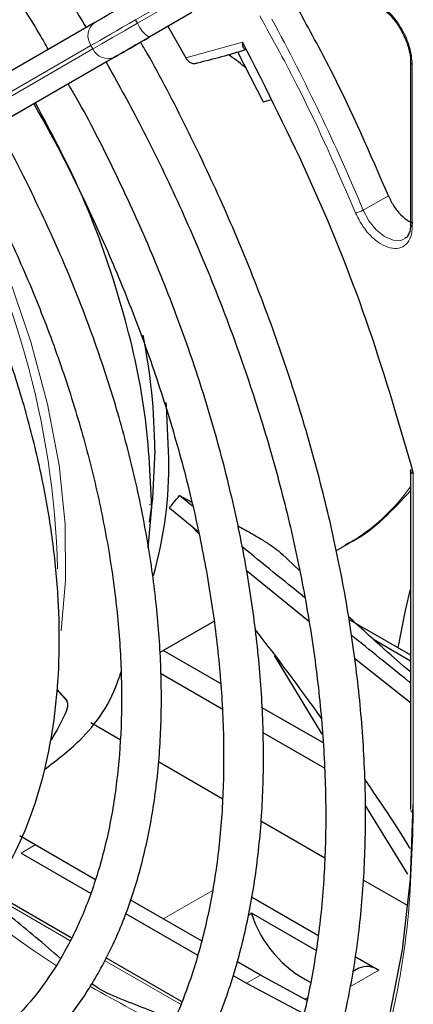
# Paper-space layout 'Blatt2' of a CAD drawing. Header units: millimetres. Extents: x 5 to 418, y 2 to 292.
# Tile 64 of 124: x 106.1 to 109.39, y 210.7 to 218.94. Entities that reach past the tile are written whole.
import ezdxf

# ---------------------------------------------------------------- set-up
doc = ezdxf.new("R2010")
doc.units = ezdxf.units.MM

psp = doc.layouts.new('Blatt2')

# ---------------------------------------------------------------- linework, layer by layer
at = {"color": 7, "linetype": 'Continuous', "lineweight": 18}
for p, q in [((107.0703, 218.9375), (107.4209, 219.1399)), ((107.4376, 219.1111), (107.087, 218.9087)), ((107.184, 218.7914), (107.5346, 218.9938)), ((107.087, 218.9087), (107.0703, 218.9375)), ((102.7, 216.4138), (106.6966, 218.7217)), ((106.6966, 218.7217), (106.7132, 218.6928)), ((107.4906, 218.6179), (107.965, 218.7502)), ((106.7132, 218.6928), (102.7167, 216.3849)), ((102.8978, 216.3163), (106.8943, 218.6242)), ((109.3861, 218.5632), (109.3861, 217.2076)), ((108.9751, 217.3452), (109.1862, 217.4633)), ((109.3946, 215.1412), (109.3946, 212.3051)), ((107.1835, 214.8818), (107.2061, 214.8737)), ((106.2295, 212.0355), (106.1117, 211.9675)), ((107.3021, 211.4163), (107.711, 211.6524)), ((105.849, 211.6248), (106.5202, 211.2373)), ((108.0391, 211.4616), (108.0124, 211.4462)), ((106.8102, 211.0699), (107.445, 210.7034)), ((109.1051, 210.9877), (108.8641, 210.8486)), ((108.1152, 210.947), (107.9973, 210.879))]:
    psp.add_line(p, q, dxfattribs=at)
at = {"color": 7, "linetype": 'Continuous', "lineweight": 25}
for p, q in [((107.5394, 218.9967), (107.1888, 218.7942)), ((106.7276, 218.9128), (102.7311, 216.6049)), ((107.3409, 218.882), (107.4906, 218.6179)), ((106.9179, 218.6378), (102.9213, 216.3299)), ((107.924, 218.6698), (108.1378, 218.2516)), ((109.3715, 218.584), (109.3715, 217.2277)), ((108.1378, 218.2516), (108.1998, 218.2682)), ((109.3705, 217.2288), (109.37, 217.2169)), ((109.3701, 215.1757), (109.3701, 212.3391)), ((107.438, 214.9585), (107.5396, 214.9018)), ((107.5466, 214.8697), (107.438, 214.9584)), ((107.1752, 214.5169), (107.2061, 214.8611)), ((107.3544, 214.8557), (107.5923, 214.6608)), ((107.5969, 214.6397), (107.5323, 214.7063)), ((108.7461, 214.4963), (108.8573, 214.5605)), ((108.4439, 214.3292), (108.2924, 214.4738)), ((107.9947, 214.3341), (108.5176, 213.9101)), ((107.2752, 213.6472), (107.7265, 213.9077)), ((108.853, 213.9229), (109.3701, 213.6244)), ((109.0599, 213.7558), (109.3701, 213.5767)), ((107.7811, 213.3849), (107.3011, 213.6621)), ((108.6327, 212.961), (108.2338, 213.6201)), ((108.9036, 213.5987), (109.3701, 213.2257)), ((106.9388, 213.4529), (106.9482, 213.4583)), ((107.2787, 213.4708), (107.7933, 213.1738)), ((106.4936, 213.2403), (106.41, 213.3369)), ((106.4102, 213.3393), (106.4917, 213.2491)), ((108.6367, 212.891), (108.1252, 213.1863)), ((106.6955, 213.0591), (106.9396, 212.9181)), ((108.1361, 212.9759), (108.6487, 212.68)), ((107.2609, 212.7326), (107.7947, 212.4245)), ((109.3488, 211.7919), (108.9938, 212.366)), ((108.1176, 212.238), (108.6537, 211.9286)), ((106.2295, 212.0355), (106.0999, 212.112)), ((106.1117, 211.9675), (106.692, 211.6325)), ((106.7343, 211.7441), (106.2295, 212.0355)), ((108.9773, 211.7418), (109.3481, 211.5277)), ((106.5311, 211.258), (105.8635, 211.6434)), ((107.6206, 211.2325), (107.0245, 211.5766)), ((108.0393, 211.6029), (108.596, 211.2816)), ((106.9847, 211.4635), (107.5865, 211.1161)), ((108.0364, 211.4685), (108.5773, 211.1563)), ((107.4539, 210.7253), (106.8204, 211.091)), ((108.1152, 210.947), (107.9178, 211.0609)), ((108.9075, 211.1017), (109.1051, 210.9877)), ((108.9385, 211.0042), (108.8856, 210.9736)), ((107.8867, 210.9428), (107.9973, 210.879)), ((108.5018, 210.7385), (108.1152, 210.947)), ((107.9973, 210.879), (108.4819, 210.6222)), ((108.5052, 210.754), (108.4892, 210.7448))]:
    psp.add_line(p, q, dxfattribs=at)
at = {"color": 7, "linetype": 'Continuous', "lineweight": 25, "flags": 128}
for points in [[(107.0173, 219.0801), (106.9744, 219.0553), (106.9327, 219.0313), (106.8925, 219.0081), (106.8543, 218.986), (106.8183, 218.9652), (106.785, 218.946), (106.7547, 218.9285), (106.7276, 218.9128)], [(106.8943, 218.6242), (106.9214, 218.6398), (106.9517, 218.6573), (106.985, 218.6765), (107.021, 218.6973), (107.0592, 218.7194), (107.0994, 218.7426), (107.1411, 218.7667), (107.184, 218.7914)], [(107.1888, 218.7942), (107.1488, 218.7711), (107.1097, 218.7486), (107.0721, 218.7269), (107.0364, 218.7062), (107.0027, 218.6868), (106.9716, 218.6688), (106.9432, 218.6524), (106.9179, 218.6378)], [(107.3491, 215.2684), (107.3284, 215.707), (107.3256, 215.7357)], [(107.2313, 215.3364), (107.2105, 214.9295), (107.1843, 214.7343)], [(109.267, 213.6839), (109.328, 213.9959), (109.3701, 214.1734)], [(106.4917, 213.2491), (106.492, 213.248), (106.4922, 213.2469), (106.4924, 213.2458), (106.4927, 213.2447), (106.4929, 213.2436), (106.4931, 213.2425), (106.4934, 213.2414), (106.4936, 213.2403)], [(109.3894, 212.3698), (109.3673, 211.7492), (109.3013, 211.1581), (109.1917, 210.6003), (109.0393, 210.0793), (108.8451, 209.5986), (108.6103, 209.1613), (108.3363, 208.7701), (108.0251, 208.4277), (107.6786, 208.1362)]]:
    psp.add_lwpolyline(points, dxfattribs=at)
at = {"color": 7, "linetype": 'Continuous', "lineweight": 18, "flags": 128}
for points in [[(106.6966, 218.7217), (106.7315, 218.7419), (106.7706, 218.7645), (106.8136, 218.7893), (106.86, 218.8161), (106.9094, 218.8446), (106.9612, 218.8745), (107.015, 218.9056), (107.0703, 218.9375)], [(107.087, 218.9087), (107.0317, 218.8767), (106.9779, 218.8456), (106.926, 218.8157), (106.8767, 218.7872), (106.8303, 218.7604), (106.7873, 218.7356), (106.7482, 218.713), (106.7132, 218.6928)], [(106.4465, 213.8268), (106.4844, 214.2481), (106.4796, 214.7192), (106.4292, 215.213), (106.3338, 215.7233), (106.1945, 216.2436), (106.0132, 216.7673), (105.7922, 217.2876), (105.5343, 217.7979), (105.5172, 217.8289)], [(109.3252, 217.1071), (109.2888, 217.0916), (109.2246, 217.0933), (109.154, 217.1238), (109.0843, 217.1802), (109.0225, 217.2566), (108.9751, 217.3452)], [(105.7489, 211.4806), (106.2062, 211.157), (106.4089, 211.0251)]]:
    psp.add_lwpolyline(points, dxfattribs=at)
at = {"color": 7, "linetype": 'Continuous', "lineweight": 18}
for centre, radius, start, end in [((106.8096, 218.8014), 0.1383, 126.35124, 215.18509), ((107.3138, 218.9975), 0.2436, 201.40084, 237.78978), ((92.0119, 210.2096), 18.4029, 22.81394, 28.326), ((106.8388, 218.7509), 0.1384, 204.8163, 293.64307), ((99.1372, 214.1515), 7.2829, 1.52989, 29.95859), ((108.0282, 215.9799), 1.6438, 300.29024, 324.72127), ((109.4104, 212.3422), 0.0404, 184.43368, 246.88646), ((111.0321, 218.2412), 8.5691, 239.58362, 244.68034)]:
    psp.add_arc(centre, radius, start, end, dxfattribs=at)
at = {"color": 7, "linetype": 'Continuous', "lineweight": 25}
for centre, radius, start, end in [((106.2269, 224.3574), 5.9381, 283.25268, 287.31096), ((102.0917, 215.2983), 5.1397, 0.42479, 11.23272), ((103.8888, 215.2248), 3.4606, 344.28764, 0.7207), ((104.3965, 214.1101), 2.3037, 328.71047, 334.97582), ((107.5369, 211.2747), 0.5358, 20.41682, 21.20649), ((108.9713, 211.7642), 0.9801, 197.98589, 243.64688), ((109.0074, 210.8505), 0.1684, 54.53278, 114.15676)]:
    psp.add_arc(centre, radius, start, end, dxfattribs=at)
for points, knots in [([(97.5238, 224.0323), (97.6123, 224.0852), (97.8136, 224.2058), (98.1584, 224.3395), (98.5502, 224.442), (98.9638, 224.4954), (99.3955, 224.5015), (99.8431, 224.4598), (100.3039, 224.3709), (100.7756, 224.2352), (101.2556, 224.0535), (101.7034, 223.8443), (102.0763, 223.6415), (102.4495, 223.4176), (102.8603, 223.1438), (103.3449, 222.7784), (103.8232, 222.3747), (104.2923, 221.9351), (104.7496, 221.4619), (105.1923, 220.958), (105.6181, 220.4262), (106.0234, 219.869), (106.3714, 219.3502), (106.5726, 219.0108), (106.6553, 218.8711)], [0, 0, 0, 0, 0.03829, 0.087164, 0.135963, 0.1846, 0.233039, 0.281292, 0.329395, 0.377392, 0.425324, 0.47322, 0.50993, 0.535066, 0.582938, 0.63083, 0.678736, 0.726658, 0.774594, 0.822544, 0.870506, 0.918477, 0.966454, 1, 1, 1, 1]), ([(106.3402, 218.6891), (106.3163, 218.7311), (106.1829, 218.9649), (105.9145, 219.3743), (105.5368, 219.9123), (105.1358, 220.4251), (104.7169, 220.9111), (104.2819, 221.3669), (103.8336, 221.7896), (103.3749, 222.1766), (102.9084, 222.5254), (102.5428, 222.7644), (102.2508, 222.9374), (101.9585, 223.099), (101.5601, 223.2911), (101.0906, 223.4733), (100.6274, 223.6085), (100.1735, 223.6954), (99.7322, 223.7335), (99.3065, 223.7222), (98.8992, 223.6625), (98.5147, 223.5523), (98.2006, 223.4233), (98.0263, 223.3132), (97.9623, 223.2727)], [0, 0, 0, 0, 0.0111615, 0.0621067, 0.1130557, 0.1640123, 0.2149803, 0.2659635, 0.3169654, 0.3679893, 0.4190375, 0.4701108, 0.4867916, 0.5137069, 0.5648056, 0.6159236, 0.6670219, 0.7180662, 0.7690111, 0.8198042, 0.870398, 0.9207687, 0.9709344, 1, 1, 1, 1]), ([(109.1005, 219.0556), (109.1173, 219.0448), (109.1518, 219.0229), (109.2078, 218.9696), (109.2553, 218.9113), (109.2815, 218.8682), (109.2907, 218.8531)], [0, 0, 0, 0, 0.244302, 0.500853, 0.825035, 1, 1, 1, 1]), ([(109.1862, 217.4633), (109.0333, 217.8168), (108.8039, 218.3468), (108.5224, 218.8586), (108.4287, 219.0291)], [0, 0, 0, 0, 0.666792, 1, 1, 1, 1]), ([(109.2907, 218.8531), (109.312, 218.8108), (109.3417, 218.7519), (109.3637, 218.6672), (109.3726, 218.6147), (109.3705, 218.5845), (109.3699, 218.5757)], [0, 0, 0, 0, 0.440805, 0.61396, 0.88685, 1, 1, 1, 1]), ([(106.8948, 207.8012), (107.0086, 207.8677), (107.2423, 208.0042), (107.5616, 208.2667), (107.8585, 208.5729), (108.1235, 208.9215), (108.3559, 209.3095), (108.5542, 209.7353), (108.7173, 210.1967), (108.8442, 210.6909), (108.934, 211.2153), (108.9863, 211.7667), (109.0009, 212.3421), (108.9776, 212.938), (108.9168, 213.5512), (108.8189, 214.1783), (108.6844, 214.8159), (108.5142, 215.4603), (108.3094, 216.1082), (108.0707, 216.7559), (107.8005, 217.4004), (107.4971, 218.0362), (107.2661, 218.4871), (107.1291, 218.7203), (107.1118, 218.7498)], [0, 0, 0, 0, 0.044421, 0.091203, 0.138022, 0.18495, 0.232029, 0.279269, 0.326654, 0.374154, 0.421733, 0.469362, 0.517014, 0.564673, 0.612324, 0.659964, 0.70759, 0.755203, 0.802802, 0.85039, 0.897968, 0.945541, 0.993109, 1, 1, 1, 1]), ([(107.965, 218.7502), (107.9648, 218.7402), (107.9644, 218.7234), (107.9709, 218.7048), (107.9796, 218.693), (107.9888, 218.6906), (107.9932, 218.6895)], [0, 0, 0, 0, 0.336126, 0.560864, 0.79606, 1, 1, 1, 1]), ([(107.965, 218.7502), (108.1644, 218.356), (108.5632, 217.5673), (109.045, 216.3509), (109.2781, 215.5443), (109.3946, 215.1412)], [0, 0, 0, 0, 0.333212, 0.666777, 1, 1, 1, 1]), ([(107.9947, 218.5315), (107.9527, 218.5666), (107.9053, 218.6062), (107.8478, 218.6429), (107.8413, 218.647)], [0, 0, 0, 0, 0.887552, 1, 1, 1, 1]), ([(106.8229, 218.5829), (106.9156, 218.4161), (107.1213, 218.0464), (107.4064, 217.4592), (107.6824, 216.8287), (107.9261, 216.1936), (108.1371, 215.5583), (108.314, 214.9262), (108.4558, 214.301), (108.5619, 213.6863), (108.6316, 213.0858), (108.6646, 212.503), (108.661, 211.9411), (108.6209, 211.4034), (108.5446, 210.893), (108.4328, 210.4127), (108.2862, 209.9651), (108.1058, 209.5527), (107.8927, 209.1772), (107.6477, 208.8412), (107.3728, 208.5442), (107.0652, 208.2951), (106.8491, 208.144), (106.729, 208.0892), (106.7287, 208.089)], [0, 0, 0, 0, 0.03944, 0.087421, 0.135397, 0.183365, 0.231322, 0.279265, 0.327192, 0.375101, 0.42299, 0.470859, 0.51871, 0.566548, 0.614381, 0.66222, 0.710086, 0.75801, 0.806031, 0.854197, 0.902549, 0.951109, 0.999856, 1, 1, 1, 1]), ([(107.4906, 218.6179), (107.4966, 218.6088), (107.5087, 218.5907), (107.5352, 218.574), (107.5635, 218.568), (107.58, 218.5743), (107.5881, 218.5774)], [0, 0, 0, 0, 0.250494, 0.503104, 0.754115, 1, 1, 1, 1]), ([(109.3717, 218.5836), (109.3722, 218.5871), (109.3731, 218.5942), (109.3805, 218.6), (109.3843, 218.603)], [0, 0, 0, 0, 0.482335, 1, 1, 1, 1]), ([(106.2879, 208.8523), (106.338, 208.8776), (106.5043, 208.9614), (106.7589, 209.1521), (107.0497, 209.421), (107.3081, 209.7344), (107.5344, 210.0873), (107.727, 210.4785), (107.8844, 210.9056), (108.0057, 211.366), (108.09, 211.8566), (108.1366, 212.3742), (108.1453, 212.9154), (108.1163, 213.4765), (108.0497, 214.054), (107.946, 214.6442), (107.8061, 215.2434), (107.6309, 215.8479), (107.4214, 216.4539), (107.1796, 217.0578), (106.9045, 217.6546), (106.6791, 218.1035), (106.5373, 218.3473), (106.5065, 218.4002)], [0, 0, 0, 0, 0.021532, 0.071525, 0.121522, 0.171619, 0.221893, 0.272376, 0.323056, 0.373894, 0.424842, 0.475857, 0.526904, 0.577958, 0.629001, 0.680028, 0.731037, 0.782028, 0.833004, 0.883966, 0.934919, 0.985865, 1, 1, 1, 1]), ([(106.2172, 218.2332), (106.2713, 218.1384), (106.4326, 217.8555), (106.6715, 217.3705), (106.9333, 216.7838), (107.1623, 216.1919), (107.3589, 215.5997), (107.5212, 215.011), (107.6485, 214.4297), (107.7398, 213.8597), (107.7948, 213.3049), (107.8132, 212.7689), (107.795, 212.2553), (107.7405, 211.7675), (107.6503, 211.3087), (107.5253, 210.8818), (107.3663, 210.4893), (107.1745, 210.1336), (106.9511, 209.8162), (106.6966, 209.5402), (106.4226, 209.3089), (106.2204, 209.1929), (106.1234, 209.1373)], [0, 0, 0, 0, 0.025939, 0.077388, 0.128831, 0.180264, 0.231682, 0.283082, 0.33446, 0.385814, 0.437141, 0.488442, 0.53972, 0.590985, 0.642248, 0.693533, 0.744876, 0.79633, 0.847959, 0.899827, 0.951972, 1, 1, 1, 1]), ([(107.2061, 214.8611), (107.1929, 215.1395), (107.1666, 215.6963), (106.9514, 216.599), (106.6471, 217.4622), (106.3618, 217.9984), (106.2322, 218.2418)], [0, 0, 0, 0, 0.260989, 0.521978, 0.782966, 1, 1, 1, 1]), ([(105.685, 209.8967), (105.7045, 209.9057), (105.8338, 209.9654), (106.048, 210.1205), (106.3229, 210.3623), (106.5645, 210.6503), (106.7744, 210.9772), (106.9502, 211.3424), (107.0909, 211.7432), (107.1951, 212.1766), (107.2619, 212.6395), (107.291, 213.128), (107.282, 213.6385), (107.2353, 214.167), (107.1512, 214.7096), (107.0306, 215.2622), (106.8744, 215.8209), (106.6835, 216.3814), (106.4606, 216.9402), (106.2034, 217.491), (106.0163, 217.8631), (105.9084, 218.0456), (105.9044, 218.0525)], [0, 0, 0, 0, 0.009591, 0.063576, 0.117535, 0.171598, 0.225887, 0.280456, 0.33529, 0.390334, 0.445519, 0.500781, 0.556076, 0.611368, 0.666641, 0.72189, 0.777116, 0.832319, 0.887503, 0.942675, 0.997838, 1, 1, 1, 1]), ([(105.6138, 217.8847), (105.6375, 217.844), (105.7615, 217.6309), (105.9594, 217.2318), (106.2035, 216.692), (106.4142, 216.1465), (106.5926, 215.601), (106.7365, 215.0596), (106.8453, 214.5266), (106.918, 214.0062), (106.9543, 213.5025), (106.954, 213.0196), (106.9175, 212.5611), (106.8452, 212.1306), (106.738, 211.7313), (106.597, 211.3661), (106.4232, 211.0376), (106.2183, 210.7471), (105.982, 210.4986), (105.749, 210.309), (105.5838, 210.2222), (105.5172, 210.1872)], [0, 0, 0, 0, 0.013176, 0.06897, 0.124756, 0.180528, 0.23628, 0.292006, 0.347701, 0.40336, 0.458983, 0.51457, 0.57013, 0.625681, 0.681245, 0.736873, 0.792637, 0.848632, 0.904957, 0.961672, 1, 1, 1, 1]), ([(105.08, 210.9445), (105.1066, 210.9567), (105.2337, 211.015), (105.4358, 211.1656), (105.6816, 211.395), (105.8939, 211.6694), (106.0738, 211.9819), (106.2191, 212.3316), (106.3284, 212.7154), (106.4005, 213.1298), (106.4349, 213.571), (106.4311, 214.0348), (106.3893, 214.5168), (106.3102, 215.0127), (106.1945, 215.518), (106.0432, 216.0282), (105.8585, 216.5392), (105.6396, 217.0453), (105.4515, 217.4347), (105.3281, 217.649), (105.2975, 217.7021)], [0, 0, 0, 0, 0.015571, 0.074666, 0.133732, 0.19297, 0.252551, 0.312532, 0.372865, 0.433452, 0.494187, 0.554988, 0.615795, 0.676577, 0.737325, 0.798039, 0.858723, 0.919383, 0.980028, 1, 1, 1, 1]), ([(109.1862, 217.4633), (109.2002, 217.4344), (109.2283, 217.3767), (109.2891, 217.3039), (109.3454, 217.255), (109.379, 217.2422), (109.3902, 217.238)], [0, 0, 0, 0, 0.285714, 0.571429, 0.857143, 1, 1, 1, 1]), ([(109.3717, 217.2279), (109.3722, 217.2314), (109.3731, 217.2385), (109.3805, 217.2443), (109.3843, 217.2473)], [0, 0, 0, 0, 0.482341, 1, 1, 1, 1]), ([(109.37, 217.2169), (109.3698, 217.2078), (109.3694, 217.1798), (109.3568, 217.1444), (109.3419, 217.1172), (109.3279, 217.1114), (109.3235, 217.1096)], [0, 0, 0, 0, 0.158696, 0.485398, 0.839612, 1, 1, 1, 1]), ([(109.3946, 215.1412), (109.3886, 215.1441), (109.3785, 215.149), (109.3711, 215.1583), (109.371, 215.1642), (109.3709, 215.167)], [0, 0, 0, 0, 0.429004, 0.73606, 1, 1, 1, 1]), ([(107.3544, 214.8557), (107.3648, 214.8684), (107.3928, 214.9026), (107.4206, 214.9369), (107.438, 214.9584)], [0, 0, 0, 0, 0.372254, 1, 1, 1, 1]), ([(108.827, 214.5485), (108.8482, 214.5587), (108.9634, 214.6142), (109.1517, 214.7594), (109.2966, 214.9175), (109.3701, 214.9977)], [0, 0, 0, 0, 0.09994, 0.543517, 1, 1, 1, 1]), ([(107.9265, 214.7034), (107.9596, 214.6857), (108.0275, 214.6491), (108.1177, 214.5962), (108.1981, 214.5443), (108.2646, 214.4972), (108.2935, 214.4695), (108.3064, 214.457)], [0, 0, 0, 0, 0.198561, 0.408, 0.618483, 0.829377, 1, 1, 1, 1]), ([(108.4838, 214.1062), (108.3967, 214.1762), (108.2219, 214.3167), (108.0476, 214.4598), (107.96, 214.5316)], [0, 0, 0, 0, 0.497731, 1, 1, 1, 1]), ([(109.3701, 213.482), (109.2975, 213.5449), (109.1256, 213.6937), (108.9504, 213.8541), (108.8492, 213.9467)], [0, 0, 0, 0, 0.422428, 1, 1, 1, 1]), ([(108.0686, 213.8387), (108.2036, 213.6633), (108.3949, 213.4148), (108.573, 213.1642), (108.6253, 213.0905)], [0, 0, 0, 0, 0.706207, 1, 1, 1, 1]), ([(109.3701, 213.3915), (109.3643, 213.3962), (109.1984, 213.5286), (109.033, 213.6627), (108.8734, 213.792)], [0, 0, 0, 0, 0.03552, 1, 1, 1, 1]), ([(106.3069, 212.6666), (106.4083, 212.7437), (106.6624, 212.9369), (106.8719, 213.231), (106.9434, 213.4674), (106.9482, 213.4833)], [0, 0, 0, 0, 0.382499, 0.958538, 1, 1, 1, 1]), ([(106.4121, 207.9443), (106.398, 207.9377), (106.2643, 207.8756), (105.9878, 207.802), (105.5835, 207.7277), (105.1574, 207.7058), (104.7153, 207.7303), (104.2588, 207.8026), (103.7907, 207.9217), (103.3134, 208.0872), (102.8295, 208.2982), (102.3417, 208.5535), (101.8527, 208.8518), (101.3655, 209.1915), (100.8828, 209.5707), (100.4074, 209.9874), (99.9422, 210.4393), (99.4897, 210.9236), (99.0529, 211.4378), (98.6335, 211.9787), (98.2364, 212.5443), (97.9387, 212.9993), (97.7829, 213.27), (97.7429, 213.3394)], [0, 0, 0, 0, 0.006164, 0.058345, 0.11038, 0.162211, 0.213835, 0.265282, 0.3166, 0.367833, 0.419018, 0.470182, 0.521342, 0.572506, 0.623681, 0.674873, 0.72608, 0.777304, 0.828541, 0.87979, 0.931048, 0.982312, 1, 1, 1, 1]), ([(106.484, 213.1356), (106.4943, 213.1624), (106.5115, 213.2068), (106.4987, 213.2308), (106.4936, 213.2403)], [0, 0, 0, 0, 0.602422, 1, 1, 1, 1]), ([(97.4545, 213.1729), (97.5244, 213.0536), (97.714, 212.7306), (98.0512, 212.2231), (98.4609, 211.6528), (98.8924, 211.1076), (99.3417, 210.5897), (99.807, 210.102), (100.2854, 209.6473), (100.7747, 209.2281), (101.272, 208.8467), (101.7748, 208.5052), (102.2804, 208.2057), (102.7861, 207.9499), (103.2892, 207.7393), (103.7868, 207.5753), (104.2761, 207.459), (104.7544, 207.3911), (105.2185, 207.3725), (105.6664, 207.4018), (106.0926, 207.4839), (106.3975, 207.5692), (106.5518, 207.6415), (106.5795, 207.6544)], [0, 0, 0, 0, 0.02956, 0.080067, 0.130579, 0.181097, 0.231624, 0.282164, 0.33272, 0.383292, 0.433884, 0.484497, 0.535128, 0.585775, 0.636431, 0.687077, 0.737692, 0.788243, 0.838692, 0.889001, 0.939137, 0.989092, 1, 1, 1, 1]), ([(108.9853, 212.5845), (109.1177, 212.3933), (109.2517, 212.2), (109.3626, 212.0085), (109.3639, 212.0064)], [0, 0, 0, 0, 0.988609, 1, 1, 1, 1]), ([(106.4405, 211.0863), (106.3725, 211.1452), (106.174, 211.3171), (105.9637, 211.4846), (105.8255, 211.5946)], [0, 0, 0, 0, 0.3426312, 1, 1, 1, 1]), ([(107.392, 210.5723), (107.2493, 210.6279), (107.0349, 210.7114), (106.7924, 210.8088), (106.7202, 210.8631), (106.7009, 210.8777)], [0, 0, 0, 0, 0.592609, 0.890651, 1, 1, 1, 1])]:
    psp.add_open_spline(points, degree=3, knots=knots, dxfattribs=at)
at = {"color": 7, "linetype": 'Continuous', "lineweight": 18}
for points, knots in [([(109.0874, 219.0807), (109.1265, 219.0529), (109.2048, 218.9974), (109.3036, 218.8606), (109.3727, 218.7066), (109.3817, 218.611), (109.3861, 218.5632)], [0, 0, 0, 0, 0.25, 0.5, 0.75, 1, 1, 1, 1]), ([(108.9118, 217.3211), (108.7598, 217.6712), (108.5173, 218.2296), (108.22, 218.7688), (108.1091, 218.9699)], [0, 0, 0, 0, 0.626957, 1, 1, 1, 1]), ([(109.3861, 218.5632), (109.3823, 218.5661), (109.3747, 218.5718), (109.3705, 218.5796), (109.3717, 218.5834), (109.3717, 218.5836)], [0, 0, 0, 0, 0.4834976, 0.9670018, 1, 1, 1, 1]), ([(108.9751, 217.3452), (108.97, 217.3425), (108.9599, 217.3372), (108.9419, 217.3297), (108.9246, 217.3237), (108.9161, 217.322), (108.9118, 217.3211)], [0, 0, 0, 0, 0.25, 0.5, 0.75, 1, 1, 1, 1]), ([(109.3861, 217.2076), (109.3837, 217.178), (109.3787, 217.1172), (109.3382, 217.0537), (109.2774, 217.0212), (109.2022, 217.0237), (109.1198, 217.0589), (109.037, 217.1258), (108.9624, 217.2168), (108.9284, 217.2869), (108.9118, 217.3211)], [0, 0, 0, 0, 0.121713, 0.25, 0.378287, 0.5, 0.621713, 0.75, 0.878287, 1, 1, 1, 1]), ([(109.3861, 217.2076), (109.3823, 217.2104), (109.3747, 217.2161), (109.3705, 217.2239), (109.3717, 217.2277), (109.3717, 217.2279)], [0, 0, 0, 0, 0.483506, 0.967012, 1, 1, 1, 1]), ([(109.3946, 212.3051), (109.385, 211.9926), (109.3659, 211.3649), (109.2104, 210.5065), (108.9626, 209.7239), (108.616, 209.0416), (108.1875, 208.4605), (107.8347, 208.1716), (107.6591, 208.0278)], [0, 0, 0, 0, 0.165233, 0.331999, 0.5, 0.667989, 0.834761, 1, 1, 1, 1])]:
    psp.add_open_spline(points, degree=3, knots=knots, dxfattribs=at)

doc.saveas('drawing.dxf')
